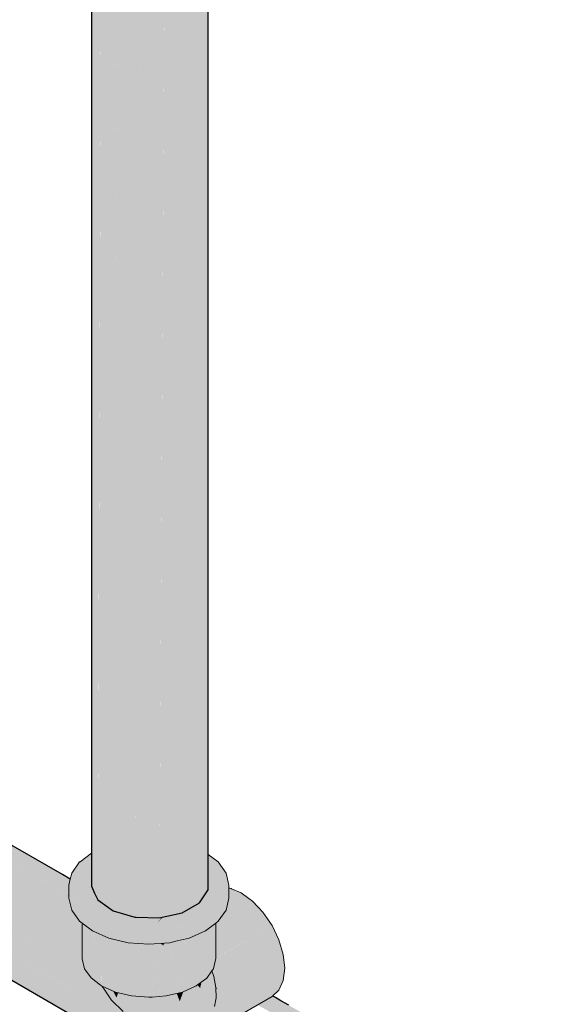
# Model space of a CAD drawing. Header units: millimetres. Extents: x 2 to 902, y -447 to 199.
# Tile 34 of 256: x 30.561 to 31.104, y 44.878 to 45.904. Entities that reach past the tile are written whole.
import ezdxf

# ---------------------------------------------------------------- set-up
doc = ezdxf.new("R2010")
doc.units = ezdxf.units.MM
doc.header["$MEASUREMENT"] = 0
for name, color, linetype, lineweight in [('AF-Condutos', 4, 'Continuous', 25), ('AF-Peça de utilização', 9, 'Continuous', 18), ('AL-Condutos', 3, 'Continuous', 25)]:
    doc.layers.add(name, color=color, linetype=linetype, lineweight=lineweight)

msp = doc.modelspace()

# ---------------------------------------------------------------- hatches: boundary and pattern name
at = {"layer": 'AF-Condutos', "linetype": 'Continuous'}
for points in [[(30.7576, 45.0012), (30.7576, 45.034), (30.7576, 45.0349), (30.7548, 45.0361), (30.7576, 45.0349), (30.7576, 49.3691), (30.7486, 45.0408), (30.7486, 45.0389), (30.7485, 45.0021), (30.7485, 44.9836), (30.7576, 44.9973)], [(30.6426, 44.9918), (30.6426, 45.0386), (30.6426, 45.0403), (30.6407, 45.0389), (30.6426, 45.0403), (30.6426, 45.041), (30.6426, 45.0386), (30.6426, 44.9868), (30.6428, 45.0387), (30.6426, 44.9918), (30.6426, 44.9868), (30.6586, 44.9754), (30.6586, 44.9825), (30.6433, 45.0389), (30.6428, 45.041), (30.6433, 45.0389), (30.6445, 45.0394), (30.6433, 45.0389), (30.6586, 44.9825), (30.6586, 45.0448), (30.6543, 45.0438), (30.644, 45.0413), (30.6543, 45.0438), (30.6586, 45.0448), (30.6569, 45.045), (30.6586, 45.0448), (30.6586, 45.0457), (30.6586, 45.0474), (30.6586, 45.0448), (30.6586, 44.9754), (30.659, 45.0449), (30.6586, 44.9825), (30.6586, 44.9754), (30.6813, 44.9687), (30.6813, 44.9694), (30.6813, 45.0491), (30.6597, 45.0451), (30.6813, 45.0491), (30.6813, 45.0502), (30.6744, 45.0486), (30.6813, 45.0502), (30.6813, 45.0688), (30.6813, 45.0491), (30.6813, 44.9687), (30.6818, 45.0492), (30.6818, 45.0686), (30.6817, 45.091), (30.6813, 45.0914), (30.6817, 45.091), (30.6818, 45.0492), (30.682, 45.0909), (30.6813, 49.3405), (30.6593, 45.1079), (30.6591, 45.0786), (30.659, 45.0474), (30.659, 45.0787), (30.6586, 45.0788), (30.659, 45.0787), (30.659, 45.1081), (30.6586, 45.1084), (30.659, 45.1081), (30.6586, 49.3472), (30.6431, 45.1201), (30.6429, 45.0858), (30.6428, 45.0462), (30.6428, 45.0858), (30.6426, 49.3586), (30.6426, 45.0859), (30.6426, 45.0462), (30.6426, 45.0524), (30.6418, 45.0513), (30.6379, 45.0458), (30.6372, 45.0449), (30.6363, 45.0436), (30.6368, 45.0396), (30.6363, 45.0436), (30.6372, 45.0449), (30.6379, 45.0458), (30.6418, 45.0513), (30.6426, 45.0524), (30.6426, 45.0859), (30.6426, 49.3586), (30.6361, 45.0888), (30.6361, 45.0457), (30.6361, 45.0433), (30.636, 45.0394), (30.6372, 45.0363), (30.6372, 45.0362), (30.6372, 45.0363), (30.637, 45.0362), (30.6365, 45.0358), (30.637, 45.0362), (30.6372, 45.0363), (30.6365, 45.0359), (30.6372, 45.0363), (30.636, 45.0394), (30.636, 45.0357), (30.6361, 45.0354)], [(30.7485, 45.0021), (30.7485, 45.0389), (30.7485, 45.0409), (30.7485, 49.3554), (30.7308, 45.0542), (30.7308, 45.0468), (30.7306, 45.0038), (30.7305, 44.9732), (30.7485, 44.9836)], [(30.636, 49.3417), (30.636, 45.001), (30.6426, 49.3374), (30.6383, 49.3407), (30.636, 49.3424)], [(30.659, 45.0474), (30.6593, 45.1079), (30.6586, 49.3472), (30.659, 45.1081)], [(30.6813, 44.9687), (30.6826, 44.9687), (30.7067, 44.9679), (30.7067, 45.0511), (30.6831, 45.0493), (30.7067, 45.0511), (30.7067, 45.0575), (30.6832, 45.0679), (30.7067, 45.0575), (30.7067, 44.9679), (30.7305, 44.9732), (30.7308, 45.0468), (30.7308, 45.0542), (30.7305, 45.0544), (30.7305, 45.0469), (30.7305, 45.0544), (30.7308, 45.0542), (30.7305, 49.345), (30.7073, 45.0719), (30.7072, 45.0573), (30.7067, 45.0723), (30.6833, 45.0899), (30.7067, 45.0723), (30.7072, 45.0573), (30.7072, 45.0719), (30.7067, 49.3397), (30.682, 45.0909), (30.6819, 45.0685), (30.6818, 45.0492), (30.6813, 44.9694)], [(30.6426, 49.3361), (30.6428, 45.0462), (30.6586, 49.3317), (30.6586, 49.3323), (30.6581, 49.3324), (30.6555, 49.333), (30.6426, 49.3387)], [(30.6586, 49.3295), (30.6593, 45.1079), (30.6812, 49.3269), (30.6812, 49.3278), (30.6801, 49.3279), (30.6756, 49.3282), (30.6586, 49.3323)], [(30.7484, 49.3353), (30.7484, 49.3373), (30.7388, 49.333), (30.7305, 49.331), (30.7305, 49.3293), (30.7308, 45.0468)], [(30.7576, 49.3413), (30.7576, 49.3418), (30.756, 49.3407), (30.7485, 49.3373), (30.7485, 49.335), (30.7485, 44.9836)], [(30.7066, 49.3259), (30.7067, 49.3273), (30.6971, 49.3266), (30.6813, 49.3278), (30.6813, 49.3254), (30.682, 45.0909)], [(30.7304, 49.3291), (30.7304, 49.331), (30.7187, 49.3282), (30.7067, 49.3273), (30.7067, 49.3253), (30.7072, 45.0573)], [(30.6394, 44.9936), (30.6426, 44.9868), (30.6426, 44.9918), (30.636, 45.0357), (30.636, 45.001)]]:
    msp.add_hatch(color=151, dxfattribs=at).paths.add_polyline_path(points)
at = {"layer": 'AF-Peça de utilização', "linetype": 'Continuous'}
for points in [[(30.636, 45.0351), (30.636, 45.0354), (30.6242, 45.0265), (30.6238, 45.0262), (30.6155, 45.0146), (30.6252, 45.0243), (30.6155, 45.0146), (30.6287, 45.0166), (30.6264, 45.0163), (30.6155, 45.0146), (30.6155, 45.0074), (30.6155, 45.0146), (30.614, 45.0083), (30.6126, 45.0022), (30.6126, 44.9886), (30.6155, 44.9761), (30.6155, 44.9897), (30.6155, 44.9761), (30.6238, 44.9645), (30.6264, 44.9626), (30.637, 44.9545), (30.6264, 44.9736), (30.637, 44.9545), (30.6543, 44.9469), (30.637, 44.9681), (30.6543, 44.9469), (30.6744, 44.9421), (30.6959, 44.9405), (30.7175, 44.9421), (30.7254, 44.944), (30.7175, 44.9485), (30.7254, 44.944), (30.7376, 44.9469), (30.7175, 44.9557), (30.7065, 44.9549), (30.7175, 44.9557), (30.7376, 44.9469), (30.7548, 44.9546), (30.7655, 44.9626), (30.7681, 44.9645), (30.7655, 44.9652), (30.7681, 44.9645), (30.7764, 44.9761), (30.7681, 44.9781), (30.7764, 44.9761), (30.7792, 44.9886), (30.7792, 44.999), (30.7792, 44.9993), (30.7792, 45.0022), (30.7786, 44.9996), (30.7792, 45.0022), (30.7764, 45.0146), (30.7681, 45.0262), (30.7783, 44.9997), (30.7785, 44.9991), (30.7764, 44.9897), (30.7655, 44.9762), (30.7764, 44.9897), (30.7785, 44.9991), (30.7783, 44.9997), (30.7681, 45.0262), (30.7736, 45.0017), (30.7721, 45.0084), (30.7681, 45.0262), (30.7655, 45.0132), (30.7655, 45.013), (30.7655, 45.0052), (30.7655, 45.0048), (30.7741, 44.9995), (30.7655, 45.0048), (30.7655, 45.0004), (30.7655, 44.9982), (30.7655, 44.9788), (30.7655, 44.9982), (30.7655, 45.0004), (30.7655, 45.0048), (30.7655, 45.0052), (30.7655, 45.013), (30.7655, 45.0132), (30.7681, 45.0262), (30.7655, 45.0149), (30.7652, 45.0134), (30.7635, 45.006), (30.7629, 45.0151), (30.7635, 45.0061), (30.7635, 45.0061), (30.7652, 45.0134), (30.7681, 45.0262), (30.7595, 45.0176), (30.7576, 45.0158), (30.7576, 45.0152), (30.7576, 45.0144), (30.7601, 45.0172), (30.7576, 45.0144), (30.7576, 45.0085), (30.7576, 45.0037), (30.7595, 45.0077), (30.7622, 45.0007), (30.7548, 44.9682), (30.7576, 44.9804), (30.7598, 44.9901), (30.7576, 44.9889), (30.7568, 44.9884), (30.7558, 44.9878), (30.7568, 44.9884), (30.7576, 44.9889), (30.7598, 44.9901), (30.7622, 45.0007), (30.7576, 44.9965), (30.7622, 45.0007), (30.7614, 45.003), (30.76, 45.0009), (30.7614, 45.003), (30.7595, 45.0077), (30.7576, 45.0037), (30.7576, 45.0017), (30.7576, 45.0012), (30.7576, 44.9973), (30.7562, 44.9952), (30.7485, 44.9836), (30.7482, 44.9834), (30.7478, 44.9825), (30.7376, 44.9605), (30.7054, 44.9555), (30.6959, 44.9541), (30.6744, 44.9557), (30.6959, 44.9541), (30.6543, 44.9605), (30.6264, 44.9762), (30.6543, 44.9605), (30.6264, 44.9766), (30.6373, 44.9817), (30.6449, 44.9851), (30.6358, 44.9821), (30.6449, 44.9851), (30.643, 44.9865), (30.6429, 44.9866), (30.6343, 44.9826), (30.6429, 44.9866), (30.6342, 44.9826), (30.6264, 44.979), (30.6238, 44.9781), (30.6174, 45.0063), (30.6178, 45.0045), (30.622, 44.9862), (30.6238, 44.9781), (30.6246, 44.9854), (30.6238, 44.9781), (30.6264, 44.979), (30.6264, 44.9792), (30.6263, 44.9849), (30.6261, 44.9986), (30.6263, 44.9849), (30.6264, 44.9792), (30.6264, 44.9849), (30.6264, 44.9792), (30.6264, 44.979), (30.6342, 44.9826), (30.6429, 44.9866), (30.634, 44.9826), (30.636, 44.9835), (30.636, 44.9882), (30.636, 44.9898), (30.6304, 44.9837), (30.636, 44.9898), (30.636, 44.9915), (30.6264, 44.9984), (30.636, 44.9915), (30.636, 44.9898), (30.636, 44.9882), (30.636, 44.9835), (30.6369, 44.9908), (30.636, 44.9917), (30.6264, 45.0011), (30.6264, 45.0059), (30.6264, 45.0011), (30.636, 44.9917), (30.636, 44.9956), (30.636, 44.9974), (30.636, 44.9982), (30.636, 44.9974), (30.636, 44.9956), (30.636, 44.9917), (30.6369, 44.9908), (30.636, 44.9835), (30.6427, 44.9865), (30.6429, 44.9866), (30.6426, 44.9868), (30.6394, 44.9936), (30.638, 44.9966), (30.636, 45.001), (30.633, 45.0075), (30.636, 45.001), (30.636, 45.0082), (30.636, 45.0178), (30.636, 45.0185), (30.636, 45.0195), (30.636, 45.0214), (30.6283, 45.0176), (30.636, 45.0214), (30.636, 45.0237), (30.636, 45.0251), (30.6273, 45.0198), (30.636, 45.0251), (30.636, 45.0264), (30.636, 45.0287), (30.6267, 45.0211), (30.636, 45.0287), (30.636, 45.03), (30.626, 45.0225), (30.636, 45.03), (30.636, 45.0348)], [(30.7681, 45.0262), (30.7576, 45.034), (30.7576, 45.0227), (30.7576, 45.0202), (30.7576, 45.0158)], [(30.7635, 45.006), (30.7635, 45.0061), (30.7635, 45.0061)], [(30.7873, 44.9913), (30.7794, 44.9868), (30.7787, 44.9863), (30.7786, 44.9858), (30.7764, 44.9761), (30.7765, 44.9762), (30.7773, 44.9774), (30.7765, 44.9762), (30.7764, 44.9761), (30.7756, 44.975), (30.7762, 44.9753), (30.7769, 44.9755), (30.7756, 44.975), (30.7749, 44.9741), (30.7729, 44.9713), (30.7685, 44.9651), (30.7681, 44.9645), (30.77, 44.966), (30.7757, 44.9702), (30.7883, 44.9797), (30.7757, 44.9702), (30.77, 44.966), (30.7681, 44.9645), (30.7655, 44.9626), (30.7655, 44.9609), (30.7655, 44.9593), (30.7655, 44.9575), (30.7679, 44.9604), (30.7754, 44.9691), (30.7679, 44.9604), (30.7741, 44.9631), (30.7679, 44.9604), (30.7655, 44.9575), (30.7655, 44.9517), (30.7734, 44.9602), (30.7801, 44.9658), (30.7734, 44.9602), (30.7655, 44.9517), (30.7655, 44.9455), (30.7655, 44.942), (30.7655, 44.933), (30.7655, 44.9263), (30.7655, 44.9254), (30.7655, 44.9254), (30.824, 44.9601), (30.7657, 44.9264), (30.7696, 44.9433), (30.7707, 44.9485), (30.7696, 44.9433), (30.7657, 44.9264), (30.7753, 44.932), (30.7874, 44.9488), (30.7966, 44.9616), (30.7988, 44.9647), (30.7966, 44.9616), (30.7874, 44.9488), (30.7753, 44.932), (30.824, 44.9601), (30.8146, 44.9738), (30.8025, 44.9698), (30.8146, 44.9738), (30.8087, 44.9784), (30.8022, 44.9756), (30.8087, 44.9784), (30.8146, 44.9738), (30.8098, 44.9789), (30.8093, 44.9794), (30.8036, 44.9854), (30.7997, 44.9883), (30.7919, 44.994)], [(30.7801, 44.999), (30.7792, 44.9982), (30.7792, 44.9981), (30.7792, 44.996), (30.7792, 44.9948), (30.7792, 44.9886), (30.7812, 44.9971), (30.7813, 44.9976), (30.7812, 44.9971), (30.7792, 44.9886), (30.7787, 44.9863), (30.7792, 44.9866), (30.7794, 44.9868), (30.7919, 44.994), (30.782, 44.9981), (30.7815, 44.9984)], [(30.7801, 44.999), (30.7792, 44.999), (30.7792, 44.9984), (30.7792, 44.9982)], [(30.6378, 44.9815), (30.647, 44.9697), (30.6543, 44.9605), (30.651, 44.9696), (30.6543, 44.9605), (30.6531, 44.9695), (30.652, 44.9773), (30.6531, 44.9695), (30.6671, 44.9691), (30.6531, 44.9695), (30.6543, 44.9605), (30.6682, 44.9685), (30.6674, 44.9691), (30.6682, 44.9685), (30.6691, 44.9691), (30.6677, 44.9691), (30.6691, 44.9691), (30.6543, 44.9605), (30.6654, 44.9588), (30.6959, 44.9541), (30.6979, 44.9544), (30.7054, 44.9555), (30.7026, 44.9571), (30.7054, 44.9555), (30.7104, 44.9616), (30.7054, 44.9555), (30.7327, 44.9598), (30.7376, 44.9605), (30.7398, 44.9705), (30.7376, 44.9605), (30.745, 44.9764), (30.7435, 44.9761), (30.7409, 44.9755), (30.7435, 44.9761), (30.745, 44.9764), (30.7478, 44.9825), (30.7482, 44.9834), (30.7478, 44.9832), (30.7418, 44.9797), (30.7305, 44.9732), (30.7187, 44.9706), (30.7111, 44.962), (30.7187, 44.9706), (30.718, 44.9704), (30.7177, 44.9704), (30.7107, 44.9688), (30.7003, 44.9584), (30.7039, 44.962), (30.7091, 44.9679), (30.7037, 44.9621), (30.7091, 44.9679), (30.7097, 44.9686), (30.7067, 44.9679), (30.6937, 44.965), (30.6902, 44.9643), (30.6858, 44.9633), (30.6799, 44.9687), (30.6767, 44.9688), (30.6799, 44.9687), (30.6858, 44.9633), (30.6902, 44.9643), (30.6937, 44.965), (30.7067, 44.9679), (30.6854, 44.9686), (30.6826, 44.9687), (30.6839, 44.9679), (30.6805, 44.9687), (30.6839, 44.9679), (30.6826, 44.9687), (30.6813, 44.9687), (30.6793, 44.9693), (30.6728, 44.9712), (30.663, 44.9741), (30.6586, 44.9754), (30.6516, 44.9804), (30.6454, 44.9848), (30.6477, 44.9786), (30.6454, 44.9848), (30.6449, 44.9851), (30.6373, 44.9817), (30.6264, 44.9766), (30.6379, 44.97), (30.6543, 44.9605), (30.647, 44.9697)], [(30.7097, 44.9678), (30.7107, 44.9688), (30.7097, 44.9686), (30.7091, 44.9679), (30.7039, 44.962)], [(30.6264, 44.9626), (30.6264, 44.9254), (30.6287, 44.915), (30.6357, 44.9054), (30.6357, 44.9556), (30.6305, 44.9595), (30.6287, 44.9608), (30.6272, 44.9619)], [(30.6443, 44.9013), (30.6467, 44.897), (30.6467, 44.8977), (30.6379, 44.9542), (30.6466, 44.8979), (30.6379, 44.9539), (30.6379, 44.9542), (30.6374, 44.9544), (30.6375, 44.9542), (30.6374, 44.9544), (30.637, 44.9545), (30.6357, 44.9556), (30.6358, 44.9551), (30.6439, 44.9025), (30.6357, 44.9556), (30.6357, 44.9264), (30.6357, 44.9164), (30.6357, 44.9054), (30.6454, 44.898), (30.6467, 44.897)], [(30.6467, 44.8977), (30.6467, 44.9503), (30.6379, 44.9542)], [(30.7451, 44.8974), (30.7451, 44.897), (30.7562, 44.9053), (30.7562, 44.9239), (30.7562, 44.9262), (30.7562, 44.9551), (30.7562, 44.9556), (30.7548, 44.9546), (30.7479, 44.9515), (30.7485, 44.9498), (30.7479, 44.9515), (30.747, 44.9511), (30.7474, 44.949), (30.7514, 44.9289), (30.7536, 44.9179), (30.7523, 44.9148), (30.7536, 44.9179), (30.7514, 44.9289), (30.747, 44.9511), (30.7451, 44.9503), (30.7451, 44.9326)], [(30.7631, 44.915), (30.7646, 44.9213), (30.7655, 44.9254), (30.7655, 44.9626), (30.7639, 44.9614), (30.7636, 44.9611), (30.7631, 44.9608), (30.7579, 44.9569), (30.7577, 44.9567), (30.7631, 44.9222), (30.7577, 44.9567), (30.7566, 44.9559), (30.7577, 44.9253), (30.7621, 44.9228), (30.7577, 44.9253), (30.7566, 44.9559), (30.7562, 44.9556), (30.7562, 44.9304), (30.7562, 44.9262), (30.7586, 44.9223), (30.7562, 44.9262), (30.7562, 44.9053), (30.7615, 44.9128)], [(30.8247, 44.8866), (30.823, 44.8876), (30.8247, 44.8866), (30.8312, 44.8927), (30.8357, 44.9027), (30.8373, 44.9154), (30.8104, 44.8949), (30.8163, 44.8915), (30.818, 44.8905), (30.8227, 44.8878), (30.818, 44.8905), (30.8163, 44.8915), (30.8104, 44.8949), (30.7738, 44.8669), (30.7692, 44.8569), (30.7738, 44.8669), (30.8104, 44.8949), (30.8373, 44.9154), (30.8061, 44.8974), (30.8373, 44.9154), (30.8357, 44.9298), (30.8312, 44.9451), (30.824, 44.9601), (30.7655, 44.9253), (30.7648, 44.9224), (30.7646, 44.9213), (30.7773, 44.914), (30.7888, 44.9074), (30.7928, 44.905), (30.8006, 44.9006), (30.7928, 44.905), (30.7888, 44.9074), (30.7773, 44.914), (30.7646, 44.9213), (30.7642, 44.9198), (30.7642, 44.9196), (30.7692, 44.9093), (30.7642, 44.9196), (30.7641, 44.9191), (30.764, 44.9189), (30.7738, 44.894), (30.764, 44.9189), (30.7639, 44.9182), (30.7753, 44.8796), (30.762, 44.8502), (30.824, 44.886)], [(30.6467, 44.897), (30.6473, 44.8968), (30.6469, 44.8975), (30.6467, 44.9487), (30.6467, 44.8977)], [(30.6468, 44.9487), (30.6469, 44.8975), (30.6589, 44.9449), (30.6591, 44.9458), (30.658, 44.946), (30.6543, 44.9469), (30.6468, 44.9502)], [(30.6591, 44.9458), (30.6469, 44.8975), (30.6473, 44.8968), (30.6612, 44.8907), (30.6612, 44.9453), (30.6592, 44.9457)], [(30.6757, 44.942), (30.6612, 44.8907), (30.6779, 44.8866), (30.6959, 44.8853), (30.711, 44.9393), (30.6959, 44.9484), (30.6959, 44.9405), (30.6937, 44.9406), (30.6779, 44.9418)], [(30.6612, 44.9431), (30.6612, 44.8907), (30.6757, 44.9418), (30.6757, 44.942), (30.6754, 44.942), (30.6744, 44.9421), (30.6612, 44.9453)], [(30.7307, 44.9409), (30.7307, 44.9431), (30.7273, 44.9429), (30.7307, 44.9431), (30.7307, 44.9453), (30.7254, 44.944), (30.7175, 44.9421), (30.7171, 44.942), (30.717, 44.9421), (30.7161, 44.942), (30.7162, 44.9418), (30.7307, 44.8906), (30.7451, 44.897), (30.7451, 44.9326), (30.7451, 44.9487), (30.7451, 44.9503), (30.7376, 44.9469), (30.7357, 44.9465), (30.7359, 44.9462), (30.7357, 44.9465), (30.7327, 44.9458), (30.733, 44.9449), (30.7345, 44.9387), (30.7327, 44.9458), (30.7307, 44.9453)], [(30.6959, 44.8853), (30.6991, 44.8855), (30.7139, 44.8866), (30.7307, 44.8906), (30.7161, 44.942), (30.7139, 44.9418), (30.7121, 44.9417), (30.7117, 44.9417), (30.6969, 44.8887)], [(30.711, 44.9393), (30.7117, 44.9417), (30.7076, 44.9414)], [(30.7409, 44.8578), (30.7407, 44.8577), (30.7413, 44.8519), (30.7417, 44.8484), (30.7504, 44.8492), (30.7514, 44.8511), (30.7504, 44.8492), (30.7591, 44.85), (30.7592, 44.8504), (30.7591, 44.85), (30.762, 44.8502), (30.7599, 44.854), (30.762, 44.8502), (30.7602, 44.8557), (30.7599, 44.8543), (30.7562, 44.8605), (30.7599, 44.8543), (30.7602, 44.8557), (30.7565, 44.861), (30.756, 44.8609), (30.7504, 44.8597), (30.756, 44.8609), (30.7565, 44.861), (30.7602, 44.8557), (30.762, 44.8502), (30.7665, 44.8602), (30.7705, 44.8689), (30.7704, 44.8693), (30.7664, 44.8641), (30.7704, 44.8693), (30.7705, 44.8689), (30.771, 44.87), (30.7703, 44.8697), (30.7663, 44.8678), (30.7703, 44.8697), (30.7703, 44.8698), (30.7663, 44.8681), (30.7623, 44.8665), (30.7622, 44.8658), (30.7603, 44.8561), (30.7583, 44.8613), (30.7603, 44.8561), (30.7587, 44.8614), (30.758, 44.8639), (30.7577, 44.8633), (30.758, 44.8639), (30.7585, 44.8649), (30.758, 44.8639), (30.7622, 44.8658), (30.7623, 44.8665), (30.7663, 44.8681), (30.7703, 44.8698), (30.7703, 44.8697), (30.771, 44.87), (30.7731, 44.8746), (30.7729, 44.8749), (30.7731, 44.8746), (30.7753, 44.8796), (30.7726, 44.8762), (30.7698, 44.8728), (30.7663, 44.8685), (30.7698, 44.8728), (30.7726, 44.8762), (30.7753, 44.8796), (30.7724, 44.8768), (30.7695, 44.8741), (30.7662, 44.8709), (30.7624, 44.8673), (30.7662, 44.8709), (30.7695, 44.8741), (30.7724, 44.8768), (30.7753, 44.8796), (30.7723, 44.8771), (30.7694, 44.8747), (30.7662, 44.8721), (30.7694, 44.8747), (30.7723, 44.8771), (30.7753, 44.8796), (30.7722, 44.8772), (30.7753, 44.8796), (30.7746, 44.8807), (30.772, 44.8779), (30.7693, 44.875), (30.772, 44.8779), (30.7746, 44.8807), (30.772, 44.8782), (30.7746, 44.8807), (30.7719, 44.8783), (30.7692, 44.8755), (30.7719, 44.8783), (30.7746, 44.8807), (30.7719, 44.8783), (30.7692, 44.8759), (30.7692, 44.8758), (30.7692, 44.8759), (30.7661, 44.873), (30.7662, 44.8725), (30.7628, 44.8693), (30.7662, 44.8725), (30.7661, 44.873), (30.763, 44.8701), (30.7661, 44.873), (30.7692, 44.8759), (30.7661, 44.8732), (30.7692, 44.8759), (30.7719, 44.8784), (30.7746, 44.8807), (30.7701, 44.8873), (30.7699, 44.885), (30.7691, 44.876), (30.7699, 44.885), (30.7701, 44.8873), (30.7697, 44.8858), (30.7682, 44.8808), (30.7661, 44.8734), (30.763, 44.8705), (30.76, 44.8678), (30.7593, 44.8664), (30.76, 44.8678), (30.763, 44.8705), (30.7661, 44.8734), (30.7682, 44.8808), (30.7697, 44.8858), (30.7701, 44.8873), (30.7696, 44.8861), (30.768, 44.8823), (30.766, 44.8776), (30.7631, 44.8707), (30.766, 44.8776), (30.768, 44.8823), (30.7696, 44.8861), (30.7701, 44.8873), (30.7695, 44.8862), (30.7678, 44.8829), (30.766, 44.8793), (30.7678, 44.8829), (30.7695, 44.8862), (30.7701, 44.8873), (30.7695, 44.8863), (30.7701, 44.8873), (30.7753, 44.8796), (30.7705, 44.888), (30.7684, 44.8898), (30.7677, 44.8833), (30.7684, 44.8898), (30.7705, 44.888), (30.7674, 44.8933), (30.7674, 44.8933), (30.7674, 44.8933), (30.7678, 44.8918), (30.7682, 44.8905), (30.7678, 44.8918), (30.7674, 44.8933), (30.7674, 44.8933), (30.7655, 44.8952), (30.7673, 44.8926), (30.7671, 44.8918), (30.7673, 44.8926), (30.7655, 44.8952), (30.7657, 44.894), (30.7658, 44.8937), (30.7665, 44.8901), (30.7666, 44.8892), (30.7668, 44.8885), (30.7666, 44.8892), (30.7659, 44.8802), (30.7666, 44.8892), (30.7665, 44.8901), (30.7658, 44.8937), (30.7657, 44.894), (30.7655, 44.8952), (30.7655, 44.8953), (30.7655, 44.8942), (30.7657, 44.8879), (30.7658, 44.8848), (30.7644, 44.8777), (30.764, 44.8756), (30.7658, 44.8848), (30.7654, 44.8954), (30.7633, 44.9069), (30.7615, 44.9128), (30.7586, 44.9087), (30.7574, 44.907), (30.7573, 44.8979), (30.7574, 44.9063), (30.7574, 44.907), (30.7562, 44.9053), (30.7527, 44.9027), (30.7511, 44.9015), (30.7502, 44.897), (30.7511, 44.9015), (30.7506, 44.9012), (30.7495, 44.896), (30.7492, 44.8948), (30.7468, 44.8978), (30.7465, 44.8981), (30.7451, 44.897), (30.7449, 44.8969), (30.7449, 44.8969), (30.7449, 44.8969), (30.7428, 44.896), (30.739, 44.8943), (30.74, 44.8932), (30.739, 44.8827), (30.7457, 44.8809), (30.7522, 44.8783), (30.7457, 44.8809), (30.739, 44.8827), (30.74, 44.8932), (30.739, 44.8943), (30.7316, 44.8911), (30.7296, 44.8853), (30.728, 44.8811), (30.7255, 44.8875), (30.7248, 44.8892), (30.7139, 44.8866), (30.7129, 44.8866), (30.7126, 44.8863), (30.7129, 44.8866), (30.7122, 44.8865), (30.7115, 44.8864), (30.7061, 44.886), (30.7117, 44.8861), (30.7061, 44.886), (30.7058, 44.886), (30.7055, 44.8846), (30.7058, 44.886), (30.7051, 44.8845), (30.703, 44.8798), (30.7051, 44.8846), (30.7058, 44.886), (30.6991, 44.8855), (30.6994, 44.885), (30.6987, 44.8851), (30.6994, 44.885), (30.6991, 44.8855), (30.6984, 44.8854), (30.6986, 44.8851), (30.6984, 44.8854), (30.6978, 44.8854), (30.6959, 44.8853), (30.6979, 44.8851), (30.6959, 44.8853), (30.6907, 44.8857), (30.6918, 44.8849), (30.7023, 44.8784), (30.7038, 44.8786), (30.7033, 44.8792), (30.7038, 44.8786), (30.7026, 44.8784), (30.7051, 44.8758), (30.7026, 44.8784), (30.7023, 44.8784), (30.6993, 44.8758), (30.7016, 44.874), (30.6993, 44.8758), (30.6917, 44.8691), (30.7031, 44.873), (30.6917, 44.8691), (30.7096, 44.8683), (30.7066, 44.8742), (30.7068, 44.8742), (30.7066, 44.8742), (30.7073, 44.8735), (30.7066, 44.8742), (30.7096, 44.8683), (30.7109, 44.8682), (30.7124, 44.8681), (30.7096, 44.8683), (30.7114, 44.8669), (30.7096, 44.8683), (30.6917, 44.8691), (30.7023, 44.8784), (30.6961, 44.8823), (30.6907, 44.8857), (30.6779, 44.8866), (30.6774, 44.8867), (30.6777, 44.8866), (30.6774, 44.8867), (30.6774, 44.8867), (30.6751, 44.8794), (30.6774, 44.8867), (30.67, 44.8885), (30.6638, 44.89), (30.6621, 44.8849), (30.6588, 44.8917), (30.6564, 44.8928), (30.6481, 44.8964), (30.6486, 44.8946), (30.657, 44.8821), (30.6691, 44.8705), (30.6783, 44.8692), (30.6691, 44.8705), (30.6827, 44.8644), (30.6962, 44.8584), (30.7036, 44.8572), (30.7119, 44.8665), (30.7165, 44.8632), (30.7129, 44.8676), (30.7133, 44.8681), (30.732, 44.8685), (30.7133, 44.8681), (30.7129, 44.8676), (30.7172, 44.8627), (30.7162, 44.864), (30.7172, 44.8627), (30.7182, 44.862), (30.7187, 44.8616), (30.7199, 44.8607), (30.7203, 44.8604), (30.7199, 44.8607), (30.7187, 44.8616), (30.7182, 44.862), (30.7196, 44.8605), (30.7199, 44.8602), (30.7206, 44.8602), (30.7199, 44.8602), (30.7196, 44.8605), (30.7182, 44.862), (30.7172, 44.8627), (30.7129, 44.8676), (30.7165, 44.8632), (30.7119, 44.8665), (30.7036, 44.8572), (30.7121, 44.8541), (30.7256, 44.8547), (30.7191, 44.8601), (30.7231, 44.8567), (30.7243, 44.8558), (30.7253, 44.8554), (30.7246, 44.8573), (30.7332, 44.8608), (30.7481, 44.8651), (30.7332, 44.8608), (30.7246, 44.8573), (30.7253, 44.8554), (30.7243, 44.8558), (30.7256, 44.8547), (30.726, 44.8551), (30.7268, 44.8557), (30.7272, 44.8554), (30.7268, 44.8557), (30.726, 44.8551), (30.7256, 44.8547), (30.7262, 44.855), (30.7256, 44.8547), (30.7264, 44.8549), (30.7276, 44.8551), (30.7409, 44.8578), (30.7546, 44.8633), (30.7602, 44.8682), (30.7574, 44.8658), (30.7578, 44.8646), (30.7574, 44.8658), (30.7569, 44.8654), (30.7546, 44.8633), (30.7573, 44.8644), (30.7546, 44.8633)], [(30.7651, 44.8973), (30.7674, 44.8934), (30.7753, 44.8796), (30.7633, 44.9107), (30.7619, 44.9143), (30.7629, 44.9104), (30.7619, 44.9143), (30.7626, 44.9102), (30.762, 44.9135), (30.7615, 44.9128), (30.7623, 44.91), (30.7633, 44.9069)], [(30.7631, 44.915), (30.7621, 44.9136), (30.7626, 44.9125), (30.7753, 44.8796), (30.7643, 44.9167), (30.7639, 44.9182)], [(30.6476, 44.8967), (30.6473, 44.8968), (30.6479, 44.8962)], [(30.6473, 44.8968), (30.6474, 44.8965), (30.6486, 44.8946), (30.6479, 44.8962)], [(30.6479, 44.8962), (30.6486, 44.8946), (30.6482, 44.8959), (30.648, 44.8965), (30.6477, 44.8966), (30.6476, 44.8967)], [(30.6482, 44.8959), (30.6481, 44.8964), (30.648, 44.8965)], [(30.6591, 44.8911), (30.6621, 44.8849), (30.6637, 44.8895), (30.6638, 44.89), (30.6631, 44.8902), (30.6612, 44.8907), (30.6588, 44.8917)], [(30.7492, 44.8948), (30.7506, 44.9012), (30.7465, 44.8981)], [(30.7654, 44.8968), (30.7651, 44.8973), (30.7651, 44.8972)], [(30.7654, 44.8954), (30.7655, 44.8952), (30.7674, 44.8934), (30.7654, 44.8961), (30.7674, 44.8934), (30.7654, 44.8968), (30.7651, 44.8972), (30.7653, 44.8963)], [(30.7655, 44.8953), (30.7655, 44.8952), (30.7654, 44.8954)], [(30.7316, 44.8909), (30.7316, 44.8911), (30.7307, 44.8906), (30.7248, 44.8892), (30.7252, 44.8882), (30.728, 44.8811)]]:
    msp.add_hatch(color=161, dxfattribs=at).paths.add_polyline_path(points)
at = {"layer": 'AL-Condutos', "linetype": 'Continuous'}
for points in [[(30.6083, 45.0077), (16.1529, 53.3574), (16.1364, 53.3564), (30.6083, 45.0075), (30.6132, 45.0047), (30.6133, 45.0048)], [(16.1364, 53.3564), (30.5995, 44.9984), (30.6104, 44.9921), (30.6112, 44.9916), (30.6107, 44.9938), (30.5972, 45.0016), (30.6107, 44.9938), (30.6112, 44.9916), (30.612, 44.9916), (30.6121, 44.9911), (30.6126, 44.9908), (30.6126, 44.9915), (30.6126, 44.9985), (30.6116, 44.9933), (30.6126, 44.9985), (30.6111, 44.9953), (30.6109, 44.9943), (30.6111, 44.9953), (30.6126, 44.9985), (30.6126, 45.0022), (30.6119, 44.999), (30.6126, 45.0022), (30.6132, 45.0047), (30.6126, 45.005), (30.6083, 45.0075), (16.1364, 53.3564), (30.61, 45), (30.6092, 45.0005), (30.5901, 45.0116)], [(30.6058, 45.013), (16.1529, 53.3574), (30.6133, 45.0048), (30.6138, 45.0073), (30.614, 45.0083)], [(16.102, 53.328), (30.3598, 45.1129), (16.102, 53.328), (16.0899, 53.3056), (30.5342, 44.9817), (16.0899, 53.3056), (30.6228, 44.9151), (30.538, 44.9788), (30.6228, 44.9151), (30.6264, 44.913), (30.6296, 44.9111), (30.6329, 44.9092), (30.6297, 44.9137), (30.6287, 44.915), (30.628, 44.9184), (30.6275, 44.9168), (30.628, 44.9184), (30.6264, 44.9254), (30.6264, 44.9183), (30.6261, 44.9187), (30.6146, 44.9347), (30.6261, 44.9187), (30.6264, 44.9183), (30.6264, 44.9254), (30.6257, 44.9283), (30.6264, 44.9254), (30.6264, 44.9279), (30.6264, 44.9286), (30.6255, 44.9291), (30.6138, 44.9358), (30.6264, 44.9286), (30.611, 44.9402), (30.6105, 44.9404), (30.5189, 44.9932), (30.6105, 44.9404), (30.611, 44.9402), (30.6104, 44.9406), (30.5184, 44.9936), (30.518, 44.9939), (30.5184, 44.9936), (30.6104, 44.9406), (30.6103, 44.9407), (30.6099, 44.941), (30.5169, 44.9947), (30.6103, 44.9407), (30.6104, 44.9406), (30.611, 44.9402), (30.6248, 44.9323), (30.6264, 44.9314), (30.6264, 44.9374), (30.6232, 44.9392), (30.6029, 44.951), (30.4828, 45.0203), (30.4548, 45.0414), (30.4828, 45.0203), (30.6029, 44.951), (30.6232, 44.9392), (30.6264, 44.9374), (30.6264, 44.9424), (30.6219, 44.9449), (30.5968, 44.9594), (30.6219, 44.9449), (30.6264, 44.9424), (30.6264, 44.9593), (30.6174, 44.9644), (30.5761, 44.9882), (30.6174, 44.9644), (30.6264, 44.9593), (30.6264, 44.9596), (30.6174, 44.9648), (30.5757, 44.9888), (30.3581, 45.1142), (30.6264, 44.9596), (30.3552, 45.1164), (16.1184, 53.346)], [(16.1184, 53.346), (30.2978, 45.1595), (16.1184, 53.346), (30.3552, 45.1164), (30.5756, 44.9889), (30.6174, 44.9648), (30.6264, 44.9596), (30.6264, 44.961), (30.6264, 44.9626), (30.6238, 44.9645), (30.6232, 44.965), (30.6208, 44.9667), (30.6165, 44.97), (30.6161, 44.9703), (30.6028, 44.9803), (30.6161, 44.9703), (30.6165, 44.97), (30.6208, 44.9667), (30.6232, 44.965), (30.6238, 44.9645), (30.6218, 44.9673), (30.6155, 44.9761), (30.6147, 44.9766), (30.5852, 44.9936), (30.6126, 44.9777), (30.6147, 44.9766), (30.6145, 44.9774), (30.6144, 44.9776), (30.6126, 44.9801), (30.6144, 44.9776), (30.6145, 44.9774), (30.6147, 44.9766), (30.6155, 44.9761), (30.615, 44.9767), (30.6155, 44.9761), (30.6153, 44.9769), (30.6134, 44.9853), (30.6126, 44.9854), (30.6071, 44.9878), (30.6027, 44.994), (30.5748, 45.0014), (30.5631, 45.0063), (30.5748, 45.0014), (30.6027, 44.994), (30.5719, 45.0036), (30.5705, 45.0046), (30.557, 45.0148), (30.5206, 45.0423), (30.557, 45.0148), (30.5705, 45.0046), (30.5719, 45.0036), (30.6027, 44.994), (30.6071, 44.9878), (30.6126, 44.9854), (30.6134, 44.9853), (30.6126, 44.9886), (30.6126, 44.9905), (30.6121, 44.9908), (30.6113, 44.9913), (30.5999, 44.9979), (30.5475, 45.0281), (30.5129, 45.048), (30.5475, 45.0281), (30.5999, 44.9979), (30.5996, 44.9983), (30.5999, 44.9979), (30.6113, 44.9913), (30.6121, 44.991), (30.6121, 44.9911), (30.6112, 44.9916), (30.5996, 44.9983), (30.5471, 45.0285), (30.5995, 44.9984), (30.6126, 44.9908), (30.5995, 44.9984), (30.547, 45.0287), (30.5115, 45.0491), (30.5116, 45.049), (30.5115, 45.0491), (30.2266, 45.2131), (30.5115, 45.0491), (30.547, 45.0287), (30.5109, 45.0495), (30.2252, 45.2141)], [(30.6611, 44.876), (30.6668, 44.8727), (30.657, 44.8821), (30.6533, 44.8875), (30.6532, 44.8877), (30.6483, 44.8904), (30.6532, 44.8877), (30.648, 44.8907), (16.0899, 53.3056), (16.0844, 53.2826), (30.6048, 44.8993), (30.6316, 44.8838), (30.6683, 44.8626), (30.6713, 44.8609), (30.6852, 44.8528), (30.6911, 44.8494), (30.6875, 44.8529), (30.6829, 44.8573), (30.6791, 44.861), (30.6704, 44.8623), (30.6702, 44.8625), (30.6704, 44.8623), (30.6791, 44.861), (30.6829, 44.8573), (30.6875, 44.8529), (30.6811, 44.8607), (30.6778, 44.8622), (30.667, 44.8673), (30.664, 44.8717), (30.667, 44.8673), (30.6778, 44.8622), (30.6811, 44.8607), (30.6875, 44.8529), (30.6911, 44.8494), (55.0709, 30.7738), (30.7064, 44.8538), (30.7066, 44.8537), (55.0709, 30.7738), (30.731, 44.8427), (30.7305, 44.843), (30.7114, 44.8541), (30.7101, 44.8548), (30.7036, 44.8572), (30.7034, 44.8573), (30.7024, 44.8574), (30.6962, 44.8584), (30.6781, 44.8665), (30.6703, 44.8694), (30.6781, 44.8665), (30.6782, 44.8665), (30.6761, 44.8674), (30.676, 44.8674), (30.6701, 44.8696), (30.6639, 44.8719), (30.6635, 44.8725), (30.663, 44.8732), (30.6619, 44.8748), (30.663, 44.8732), (30.6635, 44.8725), (30.6639, 44.8719), (30.6701, 44.8696), (30.6692, 44.8705), (30.6701, 44.8696), (30.676, 44.8674), (30.6668, 44.8727)], [(16.0899, 53.3056), (30.6053, 44.9154), (30.6391, 44.8959), (30.6449, 44.8926), (30.6435, 44.8945), (30.6423, 44.8952), (30.6057, 44.9152), (30.6423, 44.8952), (30.6435, 44.8945), (30.6424, 44.8951), (30.6435, 44.8945), (30.6449, 44.8926), (30.639, 44.8959), (30.6053, 44.9154), (30.6389, 44.896), (30.6449, 44.8925), (30.6479, 44.8908), (30.648, 44.8907), (30.6479, 44.8908), (30.648, 44.8907), (30.6524, 44.8882), (30.6532, 44.8877), (30.6531, 44.8879), (30.6523, 44.8883), (30.6514, 44.8898), (30.6523, 44.8883), (30.6531, 44.8879), (30.6519, 44.8897), (30.6513, 44.89), (30.6519, 44.8897), (30.6512, 44.8906), (30.6493, 44.8935), (30.6492, 44.8935), (30.6508, 44.8909), (30.6474, 44.8922), (30.6508, 44.8909), (30.6492, 44.8935), (30.6493, 44.8935), (30.6486, 44.8946), (30.6481, 44.8938), (30.6486, 44.8946), (30.6474, 44.8965), (30.647, 44.8969), (30.6471, 44.8967), (30.647, 44.8969), (30.6467, 44.897), (30.6461, 44.8973), (30.6467, 44.897), (30.6454, 44.898), (30.6456, 44.8975), (30.6468, 44.8942), (30.6468, 44.8941), (30.6473, 44.8925), (30.6468, 44.8941), (30.6468, 44.8942), (30.6466, 44.8941), (30.6468, 44.8942), (30.6456, 44.8975), (30.6451, 44.8978), (30.6456, 44.8975), (30.6454, 44.898), (30.6447, 44.8986), (30.6447, 44.8979), (30.6442, 44.8982), (30.6449, 44.8946), (30.6442, 44.8982), (30.6448, 44.8946), (30.6449, 44.8937), (30.6437, 44.8948), (30.6432, 44.895), (30.6437, 44.8948), (30.6422, 44.8963), (30.6142, 44.9115), (30.6422, 44.8963), (30.6437, 44.8948), (30.6449, 44.8937), (30.6445, 44.8946), (30.6449, 44.8937), (30.6446, 44.8946), (30.6449, 44.8937), (30.6448, 44.8946), (30.6442, 44.8982), (30.6434, 44.8985), (30.6428, 44.8988), (30.6434, 44.8985), (30.6442, 44.8982), (30.6447, 44.8979), (30.6447, 44.8986), (30.644, 44.8991), (30.643, 44.8999), (30.6357, 44.9054), (30.6393, 44.9003), (30.6357, 44.9054), (30.6341, 44.9075), (30.6284, 44.9108), (30.6377, 44.901), (30.6369, 44.9014), (30.6219, 44.9081), (30.6369, 44.9014), (30.6377, 44.901), (30.6284, 44.9108), (30.6341, 44.9075), (30.634, 44.9077), (30.6335, 44.9084), (30.6282, 44.911), (30.6335, 44.9084), (30.6329, 44.9092), (30.6276, 44.9115), (30.625, 44.9128), (30.6276, 44.9115), (30.627, 44.9119), (30.6276, 44.9115), (30.6329, 44.9092), (30.6228, 44.9151), (30.6224, 44.9153)], [(16.0862, 53.2631), (55.0727, 30.7542), (16.0844, 53.2826)], [(16.0844, 53.2826), (55.0154, 30.7873), (55.0201, 30.8031)], [(16.0952, 53.2502), (55.0817, 30.7414), (16.0862, 53.2631)], [(16.0862, 53.2631), (55.0134, 30.7808), (55.0154, 30.7873)], [(30.6112, 44.9916), (30.6121, 44.9911), (30.612, 44.9916)], [(30.6113, 44.9913), (30.6121, 44.9908), (30.6121, 44.991)], [(30.6126, 44.9908), (30.6121, 44.9911), (30.6121, 44.991)], [(30.6121, 44.991), (30.6121, 44.9908), (30.6126, 44.9905), (30.6126, 44.9908)], [(30.611, 44.9402), (30.6248, 44.9322), (30.611, 44.9402), (30.6254, 44.9296), (30.611, 44.9402), (30.6255, 44.9292), (30.6264, 44.9286), (30.6264, 44.9289), (30.6264, 44.9313), (30.6264, 44.9314), (30.6248, 44.9323)], [(30.6472, 44.8968), (30.647, 44.8969), (30.6474, 44.8965)], [(30.6474, 44.8965), (30.6473, 44.8968), (30.6472, 44.8968)], [(30.7666, 44.8889), (30.766, 44.8799), (30.7845, 44.8785)], [(30.8277, 44.8849), (30.8249, 44.8865), (30.824, 44.886), (30.8215, 44.8845), (30.8221, 44.8842), (30.8263, 44.8818), (30.8327, 44.8781), (30.8418, 44.8729), (30.8548, 44.8655), (30.8263, 44.8818), (30.8549, 44.8652), (31.2833, 44.618), (30.8549, 44.8652), (30.8418, 44.8728), (30.8327, 44.878), (30.8263, 44.8818), (30.8221, 44.8842), (30.8215, 44.8845), (30.8158, 44.8812), (30.809, 44.8773), (30.8177, 44.8801), (30.809, 44.8773), (30.8104, 44.8765), (30.8135, 44.8763), (30.8104, 44.8765), (30.8125, 44.8753), (30.8182, 44.8759), (30.8125, 44.8753), (30.8211, 44.8704), (30.8234, 44.8756), (30.826, 44.8754), (30.8239, 44.8766), (30.832, 44.872), (30.8425, 44.8661), (30.8571, 44.8579), (30.8239, 44.8766), (30.8573, 44.8573), (30.8426, 44.8658), (30.832, 44.8719), (30.826, 44.8754), (30.8234, 44.8756), (30.8211, 44.8704), (30.8311, 44.8648), (30.8434, 44.8579), (30.8598, 44.8487), (31.2396, 44.6366), (31.282, 44.6185), (31.2396, 44.6366), (30.8598, 44.8487), (30.8211, 44.8704), (30.8601, 44.8479), (31.1888, 44.6582), (31.4865, 44.4864), (31.4428, 44.5193), (31.4865, 44.4864), (31.1888, 44.6582), (30.8435, 44.8574), (31.1867, 44.6591), (31.4899, 44.4839), (31.4884, 44.485), (31.4899, 44.4839), (55.1229, 30.8475), (31.4059, 44.5469), (31.4056, 44.5472), (31.4059, 44.5469), (55.1394, 30.8485), (31.4045, 44.548), (55.1394, 30.8485), (31.3823, 44.5647), (31.3089, 44.6071), (30.8535, 44.87), (30.8414, 44.877), (30.8332, 44.8817)], [(30.8249, 44.8865), (30.8247, 44.8866), (30.824, 44.886)]]:
    msp.add_hatch(color=91, dxfattribs=at).paths.add_polyline_path(points)

# ---------------------------------------------------------------- linework, layer by layer
at = {"layer": 'AF-Condutos'}
for p, q in [((30.7576, 45.0349), (30.7576, 49.3691)), ((30.636, 49.3417), (30.636, 45.001)), ((30.7576, 45.034), (30.7576, 45.0349)), ((30.7576, 45.0012), (30.7576, 45.034)), ((30.636, 45.001), (30.6394, 44.9936)), ((30.7485, 44.9836), (30.7576, 44.9973)), ((30.7576, 44.9973), (30.7576, 45.0012)), ((30.6394, 44.9936), (30.6426, 44.9868)), ((30.6426, 44.9868), (30.6586, 44.9754)), ((30.7305, 44.9732), (30.7485, 44.9836)), ((30.6586, 44.9754), (30.6813, 44.9687)), ((30.7067, 44.9679), (30.7305, 44.9732)), ((30.6813, 44.9687), (30.6826, 44.9687)), ((30.6826, 44.9687), (30.7067, 44.9679))]:
    msp.add_line(p, q, dxfattribs=at)
at = {"layer": 'AF-Peça de utilização'}
for p, q in [((30.636, 45.0354), (30.6242, 45.0265)), ((30.6238, 45.0262), (30.6155, 45.0146)), ((30.6242, 45.0265), (30.6238, 45.0262)), ((30.7681, 45.0262), (30.7576, 45.034)), ((30.7764, 45.0146), (30.7681, 45.0262)), ((30.6155, 45.0146), (30.614, 45.0083)), ((30.7792, 45.0022), (30.7764, 45.0146)), ((30.614, 45.0083), (30.6126, 45.0022)), ((30.6126, 45.0022), (30.6126, 44.9886)), ((30.7792, 44.9993), (30.7792, 45.0022)), ((30.7792, 44.999), (30.7792, 44.9993)), ((30.7792, 44.9886), (30.7792, 44.999)), ((30.7801, 44.999), (30.7792, 44.999)), ((30.7815, 44.9984), (30.7801, 44.999)), ((30.782, 44.9981), (30.7815, 44.9984)), ((30.7919, 44.994), (30.782, 44.9981)), ((30.7997, 44.9883), (30.7919, 44.994)), ((30.6126, 44.9886), (30.6155, 44.9761)), ((30.7764, 44.9761), (30.7792, 44.9886)), ((30.8036, 44.9854), (30.7997, 44.9883)), ((30.8093, 44.9794), (30.8036, 44.9854)), ((30.6155, 44.9761), (30.6238, 44.9645)), ((30.7681, 44.9645), (30.7764, 44.9761)), ((30.8098, 44.9789), (30.8093, 44.9794)), ((30.8146, 44.9738), (30.8098, 44.9789)), ((30.824, 44.9601), (30.8146, 44.9738)), ((30.6238, 44.9645), (30.6264, 44.9626)), ((30.7655, 44.9626), (30.7681, 44.9645)), ((30.6264, 44.9626), (30.6264, 44.9254)), ((30.6264, 44.9626), (30.637, 44.9545)), ((30.637, 44.9545), (30.6543, 44.9469)), ((30.7376, 44.9469), (30.7548, 44.9546)), ((30.7548, 44.9546), (30.7655, 44.9626)), ((30.7655, 44.9254), (30.7655, 44.9626)), ((30.8312, 44.9451), (30.824, 44.9601)), ((30.6543, 44.9469), (30.6744, 44.9421)), ((30.7175, 44.9421), (30.7254, 44.944)), ((30.7254, 44.944), (30.7376, 44.9469)), ((30.8357, 44.9298), (30.8312, 44.9451)), ((30.6744, 44.9421), (30.6959, 44.9405)), ((30.6959, 44.9405), (30.7175, 44.9421)), ((30.6264, 44.9254), (30.6287, 44.915)), ((30.7646, 44.9213), (30.7655, 44.9254)), ((30.8373, 44.9154), (30.8357, 44.9298)), ((30.6287, 44.915), (30.6357, 44.9054)), ((30.7562, 44.9053), (30.7615, 44.9128)), ((30.7615, 44.9128), (30.7631, 44.915)), ((30.7633, 44.9069), (30.7615, 44.9128)), ((30.7631, 44.915), (30.7646, 44.9213)), ((30.8357, 44.9027), (30.8373, 44.9154)), ((30.6357, 44.9054), (30.6454, 44.898)), ((30.7451, 44.897), (30.7562, 44.9053)), ((30.7654, 44.8954), (30.7633, 44.9069)), ((30.8312, 44.8927), (30.8357, 44.9027)), ((30.6454, 44.898), (30.6467, 44.897)), ((30.6467, 44.897), (30.6473, 44.8968)), ((30.6473, 44.8968), (30.6612, 44.8907)), ((30.6473, 44.8968), (30.6474, 44.8965)), ((30.6474, 44.8965), (30.6486, 44.8946)), ((30.6486, 44.8946), (30.657, 44.8821)), ((30.7307, 44.8906), (30.7451, 44.897)), ((30.7658, 44.8848), (30.7654, 44.8954)), ((30.8247, 44.8866), (30.8312, 44.8927)), ((30.657, 44.8821), (30.6691, 44.8705)), ((30.6612, 44.8907), (30.6779, 44.8866)), ((30.6779, 44.8866), (30.6959, 44.8853)), ((30.6959, 44.8853), (30.6991, 44.8855)), ((30.6991, 44.8855), (30.7139, 44.8866)), ((30.7139, 44.8866), (30.7307, 44.8906)), ((30.762, 44.8502), (30.824, 44.886)), ((30.764, 44.8756), (30.7658, 44.8848)), ((30.824, 44.886), (30.8247, 44.8866))]:
    msp.add_line(p, q, dxfattribs=at)
at = {"layer": 'AL-Condutos'}
for p, q in [((30.6058, 45.013), (16.1529, 53.3574)), ((16.0952, 53.2502), (55.0817, 30.7414)), ((30.614, 45.0083), (30.6058, 45.013)), ((30.8249, 44.8865), (30.8247, 44.8866)), ((30.8277, 44.8849), (30.8249, 44.8865)), ((30.8332, 44.8817), (30.8277, 44.8849)), ((30.8414, 44.877), (30.8332, 44.8817))]:
    msp.add_line(p, q, dxfattribs=at)

doc.saveas('drawing.dxf')
